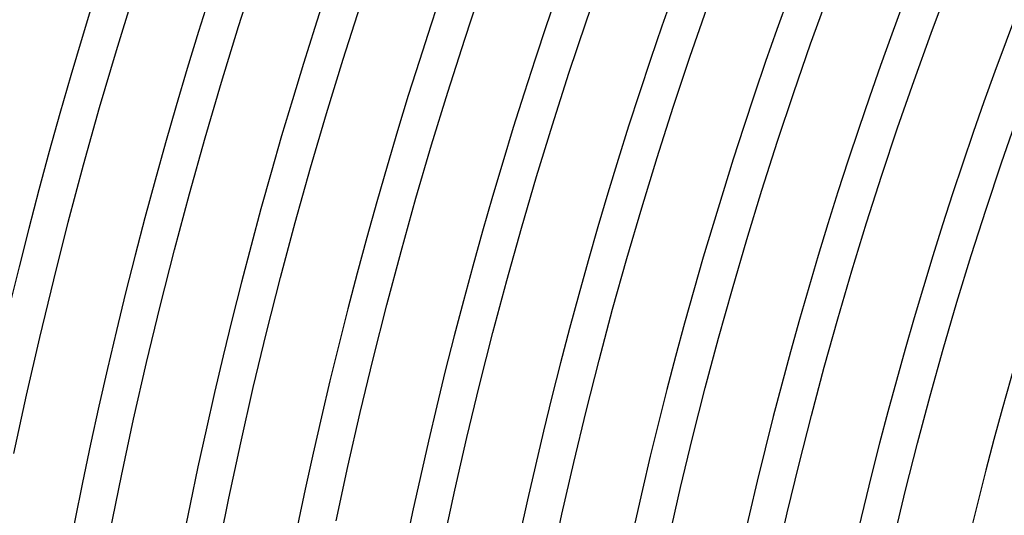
# Model space of a CAD drawing. Header units: millimetres. Extents: x -345 to 345, y -305 to 305.
# Tile 17 of 87: x -262 to -208, y 51 to 79. Entities that reach past the tile are written whole.
import ezdxf

# ---------------------------------------------------------------- set-up
doc = ezdxf.new("R2010")
doc.units = ezdxf.units.MM
doc.layers.add('THICK', color=7, linetype='Continuous')

msp = doc.modelspace()

# ---------------------------------------------------------------- linework, layer by layer
at = {"layer": 'THICK'}
for p, q in [((-250.046, 78.237), (-249.078, 81.265)), ((-231.031, 78.49), (-230.062, 81.286)), ((-237.67, 77.543), (-236.712, 80.42)), ((-212.161, 77.869), (-211.201, 80.436)), ((-256.724, 76.921), (-255.772, 80.029)), ((-218.748, 77.288), (-217.794, 79.936)), ((-244.32, 76.446), (-243.374, 79.404)), ((-225.35, 76.56), (-224.405, 79.287)), ((-250.976, 75.199), (-250.046, 78.237)), ((-231.966, 75.682), (-231.031, 78.49)), ((-213.09, 75.29), (-212.161, 77.869)), ((-238.593, 74.654), (-237.67, 77.543)), ((-219.669, 74.629), (-218.748, 77.288)), ((-257.638, 73.801), (-256.724, 76.921)), ((-226.262, 73.821), (-225.35, 76.56)), ((-245.229, 73.477), (-244.32, 76.446)), ((-232.867, 72.862), (-231.966, 75.682)), ((-251.87, 72.149), (-250.976, 75.199)), ((-213.988, 72.699), (-213.09, 75.29)), ((-239.481, 71.755), (-238.593, 74.654)), ((-220.558, 71.96), (-219.669, 74.629)), ((-258.514, 70.671), (-257.638, 73.801)), ((-227.141, 71.071), (-226.262, 73.821)), ((-246.102, 70.497), (-245.229, 73.477)), ((-208.307, 70.769), (-207.433, 73.291)), ((-233.734, 70.032), (-232.867, 72.862)), ((-214.854, 70.099), (-213.988, 72.699)), ((-252.727, 69.089), (-251.87, 72.149)), ((-240.334, 68.845), (-239.481, 71.755)), ((-221.415, 69.279), (-220.558, 71.96)), ((-259.352, 67.53), (-258.514, 70.671)), ((-227.986, 68.31), (-227.141, 71.071)), ((-209.15, 68.237), (-208.307, 70.769)), ((-246.939, 67.507), (-246.102, 70.497)), ((-234.566, 67.192), (-233.734, 70.032)), ((-215.688, 67.487), (-214.854, 70.099)), ((-253.546, 66.018), (-252.727, 69.089)), ((-222.239, 66.588), (-221.415, 69.279)), ((-241.151, 65.924), (-240.334, 68.845)), ((-228.798, 65.54), (-227.986, 68.31)), ((-209.962, 65.696), (-209.15, 68.237)), ((-260.152, 64.379), (-259.352, 67.53)), ((-247.74, 64.506), (-246.939, 67.507)), ((-216.491, 64.866), (-215.688, 67.487)), ((-235.364, 64.342), (-234.566, 67.192)), ((-223.03, 63.888), (-222.239, 66.588)), ((-254.328, 62.938), (-253.546, 66.018)), ((-241.933, 62.995), (-241.151, 65.924)), ((-229.576, 62.76), (-228.798, 65.54)), ((-210.744, 63.144), (-209.962, 65.696)), ((-217.262, 62.235), (-216.491, 64.866)), ((-260.914, 61.219), (-260.152, 64.379)), ((-248.504, 61.497), (-247.74, 64.506)), ((-236.127, 61.483), (-235.364, 64.342)), ((-223.788, 61.178), (-223.03, 63.888)), ((-211.494, 60.583), (-210.744, 63.144)), ((-255.073, 59.849), (-254.328, 62.938)), ((-242.68, 60.055), (-241.933, 62.995)), ((-230.32, 59.971), (-229.576, 62.76)), ((-218.001, 59.596), (-217.262, 62.235)), ((-249.231, 58.478), (-248.504, 61.497)), ((-236.855, 58.614), (-236.127, 61.483)), ((-261.638, 58.05), (-260.914, 61.219)), ((-224.514, 58.459), (-223.788, 61.178)), ((-212.213, 58.013), (-211.494, 60.583)), ((-255.78, 56.75), (-255.073, 59.849)), ((-243.39, 57.107), (-242.68, 60.055)), ((-231.031, 57.173), (-230.32, 59.971)), ((-218.708, 56.947), (-218.001, 59.596)), ((-249.922, 55.451), (-249.231, 58.478)), ((-237.549, 55.737), (-236.855, 58.614)), ((-225.207, 55.731), (-224.514, 58.459)), ((-262.322, 54.872), (-261.638, 58.05)), ((-212.901, 55.435), (-212.213, 58.013)), ((-244.065, 54.151), (-243.39, 57.107)), ((-231.707, 54.366), (-231.031, 57.173)), ((-256.45, 53.644), (-255.78, 56.75)), ((-219.382, 54.29), (-218.708, 56.947)), ((-238.207, 52.851), (-237.549, 55.737)), ((-225.866, 52.996), (-225.207, 55.731)), ((-250.577, 52.415), (-249.922, 55.451)), ((-213.558, 52.849), (-212.901, 55.435)), ((-244.704, 51.187), (-244.065, 54.151)), ((-232.35, 51.552), (-231.707, 54.366)), ((-220.025, 51.625), (-219.382, 54.29)), ((-257.081, 50.529), (-256.45, 53.644)), ((-238.831, 49.958), (-238.207, 52.851)), ((-226.492, 50.252), (-225.866, 52.996)), ((-214.183, 50.255), (-213.558, 52.849)), ((-251.194, 49.372), (-250.577, 52.415)), ((-232.958, 48.73), (-232.35, 51.552)), ((-220.635, 48.953), (-220.025, 51.625))]:
    msp.add_line(p, q, dxfattribs=at)
for radius, start, end in [(305, 120.37505, 179.6249), (301, 120.38072, 179.61929), (298, 120.11126, 179.88875), (294, 120.38978, 179.61024), (288, 120.39791, 179.6021), (282, 120.40634, 179.59362), (276, 120.41522, 179.5848), (270, 120.42444, 179.57557), (264, 120.43407, 179.56595), (258, 120.44415, 179.55586), (252, 120.45475, 179.54526), (246, 120.46581, 179.53415), (240, 120.4775, 179.52252), (234, 120.4897, 179.51031), (228, 120.50259, 179.49742), (222, 120.51617, 179.48384), (216, 120.53055, 179.46946), (210, 120.54568, 179.45433)]:
    msp.add_arc((0, 0), radius, start, end, dxfattribs=at)

doc.saveas('drawing.dxf')
